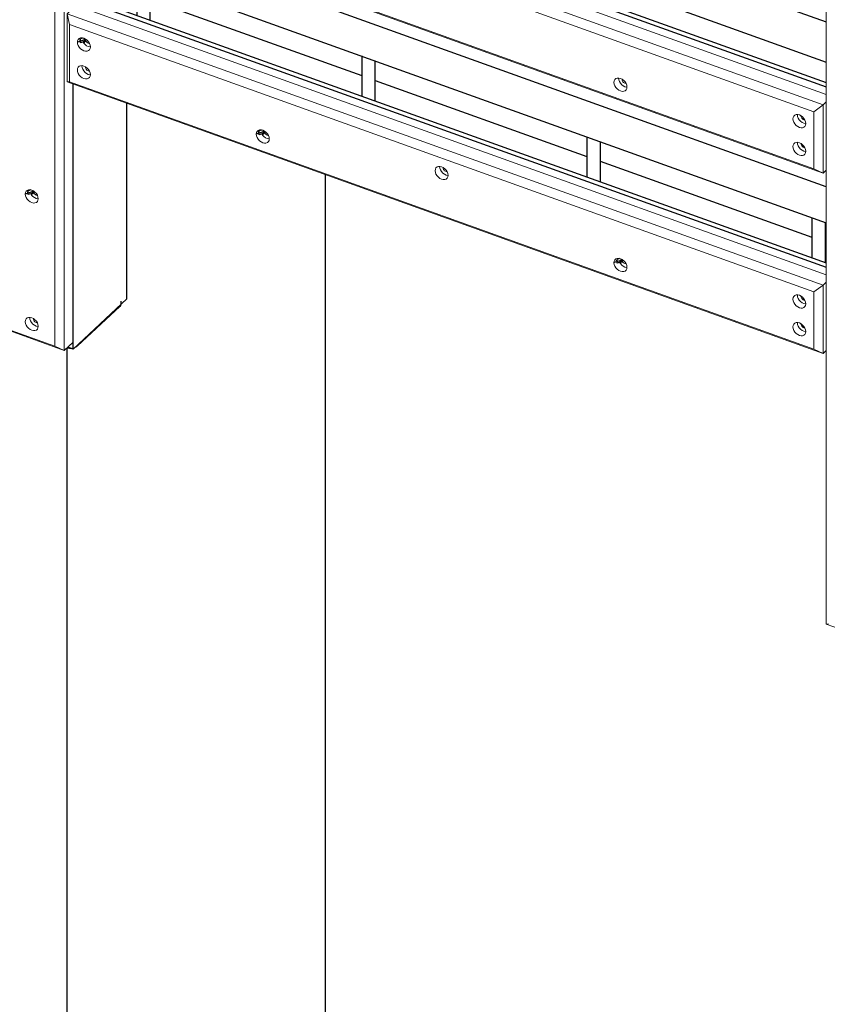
# Model space of a CAD drawing. Header units: millimetres. Extents: x 1069 to 250059, y -65909 to 70891.
# Tile 73 of 109: x 220712 to 223090, y -8656 to -5759. Entities that reach past the tile are written whole.
import ezdxf

# ---------------------------------------------------------------- set-up
doc = ezdxf.new("R2010")
doc.units = ezdxf.units.MM
for name, color, linetype, lineweight in [('N-CO-BC-BETONVORM-G', 50, 'Continuous', 25), ('N-CO-KC-KUNSTSTOFVORM-G', 7, 'Continuous', 13), ('N-CO-SC-STAALVORM-G', 10, 'Continuous', 25)]:
    doc.layers.add(name, color=color, linetype=linetype, lineweight=lineweight)

# ---------------------------------------------------------------- blocks, each defined once
blk = doc.blocks.new('GM_afdekklepje - GM_afdekklepje-V149-3D impressie')
at = {"layer": 'N-CO-SC-STAALVORM-G'}
for p, q in [((8065.9, -6603.1), (7941.4, -6718.9)), ((8068.8, -6599.4), (8065.9, -6603.1)), ((8069.9, -6594.8), (8069.9, -6586.7))]:
    blk.add_line(p, q, dxfattribs=at)
for points in [[(7941.4, -6718.9, 0), (7936.9, -6722.1, 0), (7933.8, -6723.5, 0)], [(7923.1, -6726.1, 0), (7917.6, -6726.3, 0), (7910.6, -6725.6, 0)]]:
    blk.add_polyline3d(points, dxfattribs=at)
blk = doc.blocks.new('GM_Hakorit_3820 - GM_Hakorit_3820-V160-3D impressie')
at = {"layer": 'N-CO-KC-KUNSTSTOFVORM-G'}
for p, q in [((10146.2, -4419.7), (10146.2, -7035.5)), ((10146.2, -7035.5), (10146.2, -7537.4)), ((10146.2, -7537.4), (10152.7, -7537)), ((10486, -7659.3), (10146.2, -7537.4))]:
    blk.add_line(p, q, dxfattribs=at)
blk = doc.blocks.new('GM_Hakorit_3820 - GM_Hakorit_3820-V161-3D impressie')
at = {"layer": 'N-CO-KC-KUNSTSTOFVORM-G'}
for p, q in [((7902.4, -3614.5), (7902.4, -6230.2)), ((7874.8, -3634.5), (7874.8, -6233.9)), ((7928.7, -5948.3), (7928.7, -6205.7)), ((7928.7, -6205.7), (7928.7, -6707.6)), ((7874.8, -6233.9), (7874.8, -6719.5)), ((7902.4, -6230.2), (7902.4, -6732.1)), ((7822.2, -6275.3), (7820, -6274.8)), ((7820, -6285), (7825, -6286.1)), ((7902.4, -6732.1), (7562.6, -6610.2)), ((7569, -6609.8), (7874.8, -6719.5)), ((7822.2, -6650.7), (7820, -6650.2)), ((7820, -6660.4), (7825, -6661.6)), ((7874.8, -6719.5), (7902.4, -6732.1)), ((7928.7, -6707.6), (7902.4, -6732.1))]:
    blk.add_line(p, q, dxfattribs=at)
for points in [[(7806.9, -6297.3, 0), (7801.9, -6294.9, 0), (7797.3, -6291.4, 0), (7793.3, -6287, 0), (7790.3, -6282.1, 0), (7788.4, -6277, 0), (7787.7, -6272, 0), (7788.4, -6267.5, 0), (7790.3, -6263.8, 0), (7793.3, -6261.1, 0), (7797.3, -6259.6, 0), (7801.9, -6259.4, 0), (7806.9, -6260.5, 0)], [(7804.2, -6271.2, 0), (7806.5, -6274.8, 0), (7810.5, -6279.1, 0), (7815.1, -6282.6, 0), (7820, -6285, 0)], [(7806.9, -6260.5, 0), (7811.8, -6262.9, 0), (7816.4, -6266.4, 0), (7820.4, -6270.8, 0), (7823.4, -6275.7, 0), (7825.3, -6280.8, 0), (7826, -6285.8, 0), (7825.3, -6290.3, 0), (7823.4, -6294, 0), (7820.4, -6296.7, 0), (7816.4, -6298.2, 0), (7811.8, -6298.4, 0), (7806.9, -6297.3, 0)], [(7820, -6274.8, 0), (7817.8, -6273.7, 0), (7815.8, -6272.2, 0), (7814, -6270.2, 0), (7812.7, -6268.1, 0), (7811.8, -6265.8, 0), (7811.6, -6263.6, 0)], [(7806.9, -6672.7, 0), (7801.9, -6670.3, 0), (7797.3, -6666.8, 0), (7793.3, -6662.5, 0), (7790.3, -6657.6, 0), (7788.4, -6652.5, 0), (7787.7, -6647.5, 0), (7788.4, -6643, 0), (7790.3, -6639.2, 0), (7793.3, -6636.5, 0), (7797.3, -6635, 0), (7801.9, -6634.8, 0), (7806.9, -6636, 0)], [(7800.9, -6635.2, 0), (7801.6, -6640.2, 0), (7803.5, -6645.3, 0), (7806.5, -6650.2, 0), (7810.5, -6654.5, 0), (7815.1, -6658, 0), (7820, -6660.4, 0)], [(7806.9, -6636, 0), (7811.8, -6638.4, 0), (7816.4, -6641.9, 0), (7820.4, -6646.2, 0), (7823.4, -6651.1, 0), (7825.3, -6656.2, 0), (7826, -6661.2, 0), (7825.3, -6665.7, 0), (7823.4, -6669.5, 0), (7820.4, -6672.2, 0), (7816.4, -6673.7, 0), (7811.8, -6673.8, 0), (7806.9, -6672.7, 0)], [(7820, -6650.2, 0), (7817.8, -6649.2, 0), (7815.8, -6647.6, 0), (7814, -6645.7, 0), (7812.7, -6643.5, 0), (7811.8, -6641.2, 0), (7811.6, -6639, 0)]]:
    blk.add_polyline3d(points, dxfattribs=at)
blk = doc.blocks.new('GM_Hakorit_2620 - GM_Hakorit_2620-V176-3D impressie')
at = {"layer": 'N-CO-KC-KUNSTSTOFVORM-G'}
for p, q in [((7911.4, -5210.8), (7937.8, -5186.3)), ((7911.4, -5411.6), (7911.4, -5210.8)), ((10137.1, -6009.6), (7911.4, -5210.8)), ((7911.4, -5210.8), (7917.9, -5243.1)), ((7937.8, -5186.3), (10146.2, -5978.8)), ((10109.6, -6029.6), (7917.9, -5243.1)), ((7917.9, -5243.1), (7917.9, -5411.2)), ((7917.9, -5411.2), (7911.4, -5411.6)), ((10137.1, -6210.4), (7911.4, -5411.6)), ((10109.6, -6197.8), (7917.9, -5411.2)), ((10109.6, -6029.6), (10137.1, -6009.6)), ((10146.2, -6001.1), (10137.1, -6009.6)), ((10137.1, -6009.6), (10137.1, -6210.4)), ((10061.2, -6038.5), (10061.8, -6043.5)), ((10109.6, -6197.8), (10109.6, -6029.6)), ((10137.1, -6210.4), (10109.6, -6197.8)), ((10137.1, -6210.4), (10146.2, -6201.9))]:
    blk.add_line(p, q, dxfattribs=at)
for points in [[(7941.2, -5294.7, 0), (7941.9, -5290.2, 0), (7943.8, -5286.5, 0), (7946.8, -5283.7, 0), (7950.8, -5282.2, 0), (7955.4, -5282.1, 0), (7960.4, -5283.2, 0), (7965.3, -5285.6, 0), (7969.9, -5289.1, 0), (7973.9, -5293.4, 0), (7976.9, -5298.3, 0), (7978.8, -5303.4, 0), (7979.5, -5308.4, 0)], [(7979.5, -5308.4, 0), (7978.8, -5313, 0), (7976.9, -5316.7, 0), (7973.9, -5319.4, 0), (7969.9, -5320.9, 0), (7965.3, -5321.1, 0), (7960.4, -5319.9, 0), (7955.4, -5317.5, 0), (7950.8, -5314, 0), (7946.8, -5309.7, 0), (7943.8, -5304.8, 0), (7941.9, -5299.7, 0), (7941.2, -5294.7, 0)], [(7954.4, -5282.4, 0), (7955.1, -5287.4, 0), (7957, -5292.5, 0), (7960, -5297.4, 0), (7964, -5301.8, 0), (7968.6, -5305.3, 0), (7973.5, -5307.7, 0), (7978.5, -5308.8, 0)], [(7975.7, -5298, 0), (7973.5, -5297.5, 0), (7971.3, -5296.4, 0), (7969.3, -5294.8, 0), (7967.5, -5292.9, 0), (7966.2, -5290.7, 0), (7965.3, -5288.5, 0), (7965, -5286.3, 0)], [(7941.2, -5376.3, 0), (7941.9, -5371.8, 0), (7943.8, -5368.1, 0), (7946.8, -5365.4, 0), (7950.8, -5363.9, 0), (7955.4, -5363.7, 0), (7960.4, -5364.8, 0), (7965.3, -5367.2, 0), (7969.9, -5370.7, 0), (7973.9, -5375.1, 0), (7976.9, -5379.9, 0), (7978.8, -5385.1, 0), (7979.5, -5390, 0)], [(7979.5, -5390, 0), (7978.8, -5394.6, 0), (7976.9, -5398.3, 0), (7973.9, -5401, 0), (7969.9, -5402.5, 0), (7965.3, -5402.7, 0), (7960.4, -5401.6, 0), (7955.4, -5399.2, 0), (7950.8, -5395.7, 0), (7946.8, -5391.3, 0), (7943.8, -5386.4, 0), (7941.9, -5381.3, 0), (7941.2, -5376.3, 0)], [(7957.7, -5375.5, 0), (7960, -5379.1, 0), (7964, -5383.4, 0), (7968.6, -5386.9, 0), (7973.5, -5389.3, 0), (7978.5, -5390.4, 0)], [(7975.7, -5379.6, 0), (7973.5, -5379.1, 0), (7971.3, -5378, 0), (7969.3, -5376.5, 0), (7967.5, -5374.5, 0), (7966.2, -5372.4, 0), (7965.3, -5370.1, 0), (7965, -5367.9, 0)], [(8467.9, -5565.3, 0), (8468.6, -5560.8, 0), (8470.5, -5557.1, 0), (8473.5, -5554.4, 0), (8477.5, -5552.9, 0), (8482.1, -5552.7, 0), (8487, -5553.8, 0), (8492, -5556.2, 0), (8496.6, -5559.7, 0), (8500.6, -5564.1, 0), (8503.6, -5569, 0), (8505.5, -5574.1, 0), (8506.2, -5579.1, 0)], [(8502.4, -5568.6, 0), (8500.2, -5568.1, 0), (8498, -5567, 0), (8496, -5565.5, 0), (8494.2, -5563.6, 0), (8492.9, -5561.4, 0), (8492, -5559.1, 0), (8491.7, -5556.9, 0)], [(8506.2, -5579.1, 0), (8505.5, -5583.6, 0), (8503.6, -5587.3, 0), (8500.6, -5590, 0), (8496.6, -5591.5, 0), (8492, -5591.7, 0), (8487, -5590.6, 0), (8482.1, -5588.2, 0), (8477.5, -5584.7, 0), (8473.5, -5580.3, 0), (8470.5, -5575.4, 0), (8468.6, -5570.3, 0), (8467.9, -5565.3, 0)], [(8484.4, -5564.5, 0), (8486.7, -5568.1, 0), (8490.7, -5572.4, 0), (8495.3, -5575.9, 0), (8500.2, -5578.3, 0), (8505.2, -5579.4, 0)], [(8994.6, -5672.8, 0), (8995.3, -5668.2, 0), (8997.2, -5664.5, 0), (9000.2, -5661.8, 0), (9004.2, -5660.3, 0), (9008.8, -5660.1, 0), (9013.7, -5661.2, 0), (9018.7, -5663.6, 0), (9023.3, -5667.1, 0), (9027.3, -5671.5, 0), (9030.3, -5676.4, 0), (9032.2, -5681.5, 0), (9032.8, -5686.5, 0)], [(9032.8, -5686.5, 0), (9032.2, -5691, 0), (9030.3, -5694.7, 0), (9027.3, -5697.4, 0), (9023.3, -5698.9, 0), (9018.7, -5699.1, 0), (9013.7, -5698, 0), (9008.8, -5695.6, 0), (9004.2, -5692.1, 0), (9000.2, -5687.7, 0), (8997.2, -5682.9, 0), (8995.3, -5677.7, 0), (8994.6, -5672.8, 0)], [(9007.8, -5660.5, 0), (9008.5, -5665.5, 0), (9010.4, -5670.6, 0), (9013.4, -5675.5, 0), (9017.4, -5679.8, 0), (9022, -5683.3, 0), (9026.9, -5685.7, 0), (9031.9, -5686.9, 0)], [(9029.1, -5676, 0), (9026.9, -5675.5, 0), (9024.7, -5674.4, 0), (9022.7, -5672.9, 0), (9020.9, -5671, 0), (9019.6, -5668.8, 0), (9018.7, -5666.5, 0), (9018.4, -5664.3, 0)], [(9521.3, -5943.4, 0), (9522, -5938.9, 0), (9523.9, -5935.1, 0), (9526.9, -5932.4, 0), (9530.9, -5930.9, 0), (9535.5, -5930.7, 0), (9540.4, -5931.9, 0), (9545.4, -5934.3, 0), (9550, -5937.8, 0), (9553.9, -5942.1, 0), (9557, -5947, 0), (9558.9, -5952.1, 0), (9559.5, -5957.1, 0)], [(9534.5, -5931.1, 0), (9535.2, -5936.1, 0), (9537.1, -5941.2, 0), (9540.1, -5946.1, 0), (9544.1, -5950.4, 0), (9548.7, -5953.9, 0), (9553.6, -5956.3, 0), (9558.6, -5957.5, 0)], [(9555.8, -5946.6, 0), (9553.6, -5946.1, 0), (9551.4, -5945.1, 0), (9549.4, -5943.5, 0), (9547.6, -5941.6, 0), (9546.3, -5939.4, 0), (9545.4, -5937.1, 0), (9545.1, -5934.9, 0)], [(9559.5, -5957.1, 0), (9558.9, -5961.6, 0), (9557, -5965.4, 0), (9553.9, -5968.1, 0), (9550, -5969.6, 0), (9545.4, -5969.8, 0), (9540.4, -5968.6, 0), (9535.5, -5966.2, 0), (9530.9, -5962.7, 0), (9526.9, -5958.4, 0), (9523.9, -5953.5, 0), (9522, -5948.4, 0), (9521.3, -5943.4, 0)], [(10048, -6050.8, 0), (10048.7, -6046.3, 0), (10050.6, -6042.5, 0), (10053.6, -6039.8, 0), (10057.6, -6038.3, 0), (10062.2, -6038.1, 0), (10067.1, -6039.3, 0), (10072.1, -6041.7, 0), (10076.7, -6045.2, 0), (10080.6, -6049.5, 0), (10083.7, -6054.4, 0), (10085.6, -6059.5, 0), (10086.2, -6064.5, 0)], [(10086.2, -6064.5, 0), (10085.6, -6069, 0), (10083.7, -6072.8, 0), (10080.6, -6075.5, 0), (10076.7, -6077, 0), (10072.1, -6077.2, 0), (10067.1, -6076, 0), (10062.2, -6073.6, 0), (10057.6, -6070.1, 0), (10053.6, -6065.8, 0), (10050.6, -6060.9, 0), (10048.7, -6055.8, 0), (10048, -6050.8, 0)], [(10062, -6044.2, 0), (10063.8, -6048.6, 0), (10066.8, -6053.5, 0), (10070.8, -6057.8, 0), (10075.4, -6061.3, 0), (10080.3, -6063.7, 0), (10085.3, -6064.9, 0)], [(10082.5, -6054, 0), (10080.3, -6053.5, 0), (10078.1, -6052.5, 0), (10076.1, -6050.9, 0), (10074.3, -6049, 0), (10073, -6046.8, 0), (10072.1, -6044.5, 0), (10071.8, -6042.3, 0)], [(10048, -6132.4, 0), (10048.7, -6127.9, 0), (10050.6, -6124.1, 0), (10053.6, -6121.4, 0), (10057.6, -6119.9, 0), (10062.2, -6119.7, 0), (10067.1, -6120.9, 0), (10072.1, -6123.3, 0), (10076.7, -6126.8, 0), (10080.6, -6131.1, 0), (10083.7, -6136, 0), (10085.6, -6141.1, 0), (10086.2, -6146.1, 0)], [(10086.2, -6146.1, 0), (10085.6, -6150.6, 0), (10083.7, -6154.4, 0), (10080.6, -6157.1, 0), (10076.7, -6158.6, 0), (10072.1, -6158.8, 0), (10067.1, -6157.6, 0), (10062.2, -6155.2, 0), (10057.6, -6151.7, 0), (10053.6, -6147.4, 0), (10050.6, -6142.5, 0), (10048.7, -6137.4, 0), (10048, -6132.4, 0)], [(10061.2, -6120.1, 0), (10061.8, -6125.1, 0), (10063.8, -6130.2, 0), (10066.8, -6135.1, 0), (10070.8, -6139.5, 0), (10075.4, -6143, 0), (10080.3, -6145.4, 0), (10085.3, -6146.5, 0)], [(10082.5, -6135.7, 0), (10080.3, -6135.2, 0), (10078.1, -6134.1, 0), (10076.1, -6132.5, 0), (10074.3, -6130.6, 0), (10073, -6128.4, 0), (10072.1, -6126.2, 0), (10071.8, -6123.9, 0)]]:
    blk.add_polyline3d(points, dxfattribs=at)
blk = doc.blocks.new('GM_Hakorit_2620 - GM_Hakorit_2620-V175-3D impressie')
at = {"layer": 'N-CO-KC-KUNSTSTOFVORM-G'}
for p, q in [((7911.4, -4680.3), (7937.8, -4655.8)), ((7937.8, -4655.8), (10146.2, -5448.3)), ((7911.4, -4881.1), (7911.4, -4680.3)), ((10137.1, -5479.1), (7911.4, -4680.3)), ((7911.4, -4680.3), (7917.9, -4712.6)), ((10109.6, -5499.1), (7917.9, -4712.6)), ((7917.9, -4712.6), (7917.9, -4880.7)), ((7917.9, -4880.7), (7911.4, -4881.1)), ((10137.1, -5679.9), (7911.4, -4881.1)), ((10109.6, -5667.3), (7917.9, -4880.7)), ((10146.2, -5470.7), (10137.1, -5479.1)), ((10109.6, -5499.1), (10137.1, -5479.1)), ((10109.6, -5667.3), (10109.6, -5499.1)), ((10137.1, -5479.1), (10137.1, -5679.9)), ((10137.1, -5679.9), (10109.6, -5667.3)), ((10137.1, -5679.9), (10146.2, -5671.4))]:
    blk.add_line(p, q, dxfattribs=at)
for points in [[(7941.2, -4764.2, 0), (7941.9, -4759.7, 0), (7943.8, -4756, 0), (7946.8, -4753.2, 0), (7950.8, -4751.8, 0), (7955.4, -4751.6, 0), (7960.4, -4752.7, 0), (7965.3, -4755.1, 0), (7969.9, -4758.6, 0), (7973.9, -4762.9, 0), (7976.9, -4767.8, 0), (7978.8, -4773, 0), (7979.5, -4777.9, 0)], [(7979.5, -4777.9, 0), (7978.8, -4782.5, 0), (7976.9, -4786.2, 0), (7973.9, -4788.9, 0), (7969.9, -4790.4, 0), (7965.3, -4790.6, 0), (7960.4, -4789.4, 0), (7955.4, -4787, 0), (7950.8, -4783.6, 0), (7946.8, -4779.2, 0), (7943.8, -4774.3, 0), (7941.9, -4769.2, 0), (7941.2, -4764.2, 0)], [(7957.7, -4763.4, 0), (7960, -4766.9, 0), (7964, -4771.3, 0), (7968.6, -4774.8, 0), (7973.5, -4777.2, 0), (7978.5, -4778.3, 0)], [(7975.7, -4767.5, 0), (7973.5, -4767, 0), (7971.3, -4765.9, 0), (7969.3, -4764.4, 0), (7967.5, -4762.4, 0), (7966.2, -4760.3, 0), (7965.3, -4758, 0), (7965, -4755.8, 0)], [(7941.2, -4845.8, 0), (7941.9, -4841.3, 0), (7943.8, -4837.6, 0), (7946.8, -4834.9, 0), (7950.8, -4833.4, 0), (7955.4, -4833.2, 0), (7960.4, -4834.3, 0), (7965.3, -4836.7, 0), (7969.9, -4840.2, 0), (7973.9, -4844.6, 0), (7976.9, -4849.5, 0), (7978.8, -4854.6, 0), (7979.5, -4859.6, 0)], [(7954.4, -4833.6, 0), (7955.1, -4838.6, 0), (7957, -4843.7, 0), (7960, -4848.6, 0), (7964, -4852.9, 0), (7968.6, -4856.4, 0), (7973.5, -4858.8, 0), (7978.5, -4859.9, 0)], [(7975.7, -4849.1, 0), (7973.5, -4848.6, 0), (7971.3, -4847.5, 0), (7969.3, -4846, 0), (7967.5, -4844, 0), (7966.2, -4841.9, 0), (7965.3, -4839.6, 0), (7965, -4837.4, 0)], [(7979.5, -4859.6, 0), (7978.8, -4864.1, 0), (7976.9, -4867.8, 0), (7973.9, -4870.5, 0), (7969.9, -4872, 0), (7965.3, -4872.2, 0), (7960.4, -4871.1, 0), (7955.4, -4868.7, 0), (7950.8, -4865.2, 0), (7946.8, -4860.8, 0), (7943.8, -4855.9, 0), (7941.9, -4850.8, 0), (7941.2, -4845.8, 0)], [(8467.9, -5034.9, 0), (8468.6, -5030.3, 0), (8470.5, -5026.6, 0), (8473.5, -5023.9, 0), (8477.5, -5022.4, 0), (8482.1, -5022.2, 0), (8487, -5023.4, 0), (8492, -5025.8, 0), (8496.6, -5029.2, 0), (8500.6, -5033.6, 0), (8503.6, -5038.5, 0), (8505.5, -5043.6, 0), (8506.2, -5048.6, 0)], [(8506.2, -5048.6, 0), (8505.5, -5053.1, 0), (8503.6, -5056.8, 0), (8500.6, -5059.6, 0), (8496.6, -5061, 0), (8492, -5061.2, 0), (8487, -5060.1, 0), (8482.1, -5057.7, 0), (8477.5, -5054.2, 0), (8473.5, -5049.8, 0), (8470.5, -5045, 0), (8468.6, -5039.8, 0), (8467.9, -5034.9, 0)], [(8484.4, -5034, 0), (8486.7, -5037.6, 0), (8490.7, -5041.9, 0), (8495.3, -5045.4, 0), (8500.2, -5047.8, 0), (8505.2, -5049, 0)], [(8502.4, -5038.1, 0), (8500.2, -5037.6, 0), (8498, -5036.5, 0), (8496, -5035, 0), (8494.2, -5033.1, 0), (8492.9, -5030.9, 0), (8492, -5028.6, 0), (8491.7, -5026.4, 0)], [(8994.6, -5142.3, 0), (8995.3, -5137.7, 0), (8997.2, -5134, 0), (9000.2, -5131.3, 0), (9004.2, -5129.8, 0), (9008.8, -5129.6, 0), (9013.7, -5130.8, 0), (9018.7, -5133.2, 0), (9023.3, -5136.6, 0), (9027.3, -5141, 0), (9030.3, -5145.9, 0), (9032.2, -5151, 0), (9032.8, -5156, 0)], [(9032.8, -5156, 0), (9032.2, -5160.5, 0), (9030.3, -5164.2, 0), (9027.3, -5167, 0), (9023.3, -5168.5, 0), (9018.7, -5168.6, 0), (9013.7, -5167.5, 0), (9008.8, -5165.1, 0), (9004.2, -5161.6, 0), (9000.2, -5157.3, 0), (8997.2, -5152.4, 0), (8995.3, -5147.2, 0), (8994.6, -5142.3, 0)], [(9007.8, -5130, 0), (9008.5, -5135, 0), (9010.4, -5140.1, 0), (9013.4, -5145, 0), (9017.4, -5149.3, 0), (9022, -5152.8, 0), (9026.9, -5155.2, 0), (9031.9, -5156.4, 0)], [(9029.1, -5145.5, 0), (9026.9, -5145, 0), (9024.7, -5143.9, 0), (9022.7, -5142.4, 0), (9020.9, -5140.5, 0), (9019.6, -5138.3, 0), (9018.7, -5136, 0), (9018.4, -5133.8, 0)], [(9521.3, -5412.9, 0), (9522, -5408.4, 0), (9523.9, -5404.6, 0), (9526.9, -5401.9, 0), (9530.9, -5400.4, 0), (9535.5, -5400.2, 0), (9540.4, -5401.4, 0), (9545.4, -5403.8, 0), (9550, -5407.3, 0), (9553.9, -5411.6, 0), (9557, -5416.5, 0), (9558.9, -5421.6, 0), (9559.5, -5426.6, 0)], [(9559.5, -5426.6, 0), (9558.9, -5431.1, 0), (9557, -5434.9, 0), (9553.9, -5437.6, 0), (9550, -5439.1, 0), (9545.4, -5439.3, 0), (9540.4, -5438.1, 0), (9535.5, -5435.7, 0), (9530.9, -5432.2, 0), (9526.9, -5427.9, 0), (9523.9, -5423, 0), (9522, -5417.9, 0), (9521.3, -5412.9, 0)], [(9537.8, -5412, 0), (9540.1, -5415.6, 0), (9544.1, -5420, 0), (9548.7, -5423.4, 0), (9553.6, -5425.8, 0), (9558.6, -5427, 0)], [(9555.8, -5416.2, 0), (9553.6, -5415.6, 0), (9551.4, -5414.6, 0), (9549.4, -5413, 0), (9547.6, -5411.1, 0), (9546.3, -5408.9, 0), (9545.4, -5406.6, 0), (9545.1, -5404.4, 0)], [(10048, -5520.3, 0), (10048.7, -5515.8, 0), (10050.6, -5512, 0), (10053.6, -5509.3, 0), (10057.6, -5507.8, 0), (10062.2, -5507.6, 0), (10067.1, -5508.8, 0), (10072.1, -5511.2, 0), (10076.7, -5514.7, 0), (10080.6, -5519, 0), (10083.7, -5523.9, 0), (10085.6, -5529, 0), (10086.2, -5534, 0)], [(10086.2, -5534, 0), (10085.6, -5538.5, 0), (10083.7, -5542.3, 0), (10080.6, -5545, 0), (10076.7, -5546.5, 0), (10072.1, -5546.7, 0), (10067.1, -5545.5, 0), (10062.2, -5543.1, 0), (10057.6, -5539.6, 0), (10053.6, -5535.3, 0), (10050.6, -5530.4, 0), (10048.7, -5525.3, 0), (10048, -5520.3, 0)], [(10061.2, -5508, 0), (10061.8, -5513, 0), (10063.8, -5518.1, 0), (10066.8, -5523, 0), (10070.8, -5527.4, 0), (10075.4, -5530.8, 0), (10080.3, -5533.2, 0), (10085.3, -5534.4, 0)], [(10082.5, -5523.6, 0), (10080.3, -5523, 0), (10078.1, -5522, 0), (10076.1, -5520.4, 0), (10074.3, -5518.5, 0), (10073, -5516.3, 0), (10072.1, -5514.1, 0), (10071.8, -5511.8, 0)], [(10048, -5601.9, 0), (10048.7, -5597.4, 0), (10050.6, -5593.6, 0), (10053.6, -5590.9, 0), (10057.6, -5589.4, 0), (10062.2, -5589.3, 0), (10067.1, -5590.4, 0), (10072.1, -5592.8, 0), (10076.7, -5596.3, 0), (10080.6, -5600.6, 0), (10083.7, -5605.5, 0), (10085.6, -5610.6, 0), (10086.2, -5615.6, 0)], [(10061.2, -5589.6, 0), (10061.8, -5594.6, 0), (10063.8, -5599.7, 0), (10066.8, -5604.6, 0), (10070.8, -5609, 0), (10075.4, -5612.5, 0), (10080.3, -5614.9, 0), (10085.3, -5616, 0)], [(10086.2, -5615.6, 0), (10085.6, -5620.1, 0), (10083.7, -5623.9, 0), (10080.6, -5626.6, 0), (10076.7, -5628.1, 0), (10072.1, -5628.3, 0), (10067.1, -5627.1, 0), (10062.2, -5624.7, 0), (10057.6, -5621.2, 0), (10053.6, -5616.9, 0), (10050.6, -5612, 0), (10048.7, -5606.9, 0), (10048, -5601.9, 0)], [(10082.5, -5605.2, 0), (10080.3, -5604.7, 0), (10078.1, -5603.6, 0), (10076.1, -5602, 0), (10074.3, -5600.1, 0), (10073, -5597.9, 0), (10072.1, -5595.7, 0), (10071.8, -5593.4, 0)]]:
    blk.add_polyline3d(points, dxfattribs=at)
blk = doc.blocks.new('GM_Bouten_Moeren_Zeskant - M16-V202-3D impressie')
at = {"layer": 'N-CO-SC-STAALVORM-G'}
for p, q in [((7788.9, -6271), (7812.3, -6263.3)), ((7794.6, -6264.2), (7794.7, -6266)), ((7794.7, -6266), (7794.6, -6267.6)), ((7804.2, -6259.9), (7796.7, -6262.4)), ((7796.7, -6273.7), (7796.7, -6262.4)), ((7808, -6270), (7796.7, -6273.7)), ((7806.8, -6272.5), (7809.4, -6271.7)), ((7808, -6261.1), (7808, -6270)), ((7809.5, -6265.8), (7809.2, -6262.4))]:
    blk.add_line(p, q, dxfattribs=at)
for points in [[(7805.8, -6272.6, 0), (7807.3, -6272.3, 0), (7808.5, -6270.9, 0), (7809.2, -6268.7, 0), (7809.5, -6265.8, 0)], [(7812.1, -6264.9, 0), (7811.9, -6267.9, 0), (7811.1, -6270.1, 0), (7809.9, -6271.4, 0)]]:
    blk.add_polyline3d(points, dxfattribs=at)
blk = doc.blocks.new('GM_Bouten_Moeren_Zeskant - M16-V201-3D impressie')
at = {"layer": 'N-CO-SC-STAALVORM-G'}
for p, q in [((10525.8, -6751.3), (10549.6, -6743.5)), ((10531.5, -6744.5), (10531.6, -6746.3)), ((10531.6, -6746.3), (10531.5, -6747.8)), ((10541, -6740.2), (10533.6, -6742.6)), ((10533.6, -6753.9), (10533.6, -6742.6)), ((10544.9, -6741.4), (10544.9, -6750.2)), ((10546.4, -6746.1), (10546.1, -6742.7)), ((10544.9, -6750.2), (10533.6, -6753.9)), ((10543.6, -6752.8), (10546.2, -6751.9))]:
    blk.add_line(p, q, dxfattribs=at)
for points in [[(10542.7, -6752.9, 0), (10544.2, -6752.5, 0), (10545.4, -6751.2, 0), (10546.1, -6749, 0), (10546.4, -6746.1, 0)], [(10549, -6745.2, 0), (10548.7, -6748.1, 0), (10548, -6750.3, 0), (10546.8, -6751.7, 0)]]:
    blk.add_polyline3d(points, dxfattribs=at)
blk = doc.blocks.new('GM_Bouten_Moeren_Zeskant - M16-V209-3D impressie')
at = {"layer": 'N-CO-SC-STAALVORM-G'}
for p, q in [((8469.1, -5564.3), (8492.5, -5556.6)), ((8474.8, -5557.5), (8474.9, -5559.3)), ((8474.9, -5559.3), (8474.8, -5560.9)), ((8484.3, -5553.2), (8476.9, -5555.7)), ((8476.9, -5567), (8476.9, -5555.7)), ((8488.2, -5554.1), (8488.2, -5563.3)), ((8489.7, -5559.1), (8489.4, -5555.7)), ((8488.2, -5563.3), (8476.9, -5567)), ((8487, -5565.8), (8489.6, -5565))]:
    blk.add_line(p, q, dxfattribs=at)
for points in [[(8486, -5565.9, 0), (8487.5, -5565.6, 0), (8488.7, -5564.2, 0), (8489.4, -5562, 0), (8489.7, -5559.1, 0)], [(8492.3, -5558.2, 0), (8492, -5561.2, 0), (8491.3, -5563.4, 0), (8490.1, -5564.7, 0)]]:
    blk.add_polyline3d(points, dxfattribs=at)
blk = doc.blocks.new('GM_Bouten_Moeren_Zeskant - M16-V207-3D impressie')
at = {"layer": 'N-CO-SC-STAALVORM-G'}
for p, q in [((9522.5, -5411.9), (9545.9, -5404.2)), ((9528.2, -5405), (9528.3, -5406.9)), ((9528.3, -5406.9), (9528.2, -5408.4)), ((9537.7, -5400.8), (9530.3, -5403.2)), ((9530.3, -5414.5), (9530.3, -5403.2)), ((9541.6, -5410.8), (9530.3, -5414.5)), ((9540.3, -5413.4), (9542.9, -5412.5)), ((9541.6, -5401.6), (9541.6, -5410.8)), ((9543.1, -5406.6), (9542.8, -5403.2))]:
    blk.add_line(p, q, dxfattribs=at)
for points in [[(9539.4, -5413.5, 0), (9540.9, -5413.1, 0), (9542.1, -5411.8, 0), (9542.8, -5409.6, 0), (9543.1, -5406.6, 0)], [(9545.7, -5405.8, 0), (9545.4, -5408.7, 0), (9544.7, -5410.9, 0), (9543.5, -5412.2, 0)]]:
    blk.add_polyline3d(points, dxfattribs=at)
blk = doc.blocks.new('GM_Haalbuis_2500 - GM_Haalbuis_2500-3744235-3D impressie')
at = {"layer": 'N-CO-SC-STAALVORM-G'}
for p, q in [((8084.8, -5510.7), (8080.6, -5509.2)), ((8084.8, -5510.7), (8084.4, -5510.6)), ((10146.2, -6250.5), (8084.8, -5510.7)), ((8046.8, -5603.3), (8051, -5604.9)), ((8051, -5604.9), (10146.2, -6356.8)), ((8051.1, -5604.9), (8051.5, -5605)), ((8115.9, -5627.8), (8115.9, -5745.7)), ((8155.9, -5760.1), (8155.9, -5642.1)), ((8778.5, -5865.7), (8778.5, -5983.5)), ((8818.5, -5997.9), (8818.5, -5880.1)), ((9441.1, -6103.5), (9441.1, -6221.3)), ((9481.1, -6235.7), (9481.1, -6117.9)), ((10103.7, -6341.3), (10103.7, -6458)), ((10143.7, -6473.5), (10143.7, -6355.7))]:
    blk.add_line(p, q, dxfattribs=at)
for points in [[(8080.6, -5509.2, 0), (8080.1, -5509.1, 0), (8069.6, -5511, 0), (8057.8, -5521.9, 0), (8047.2, -5539.7, 0), (8039.9, -5560.7, 0), (8037.3, -5580.8, 0)], [(8041.5, -5582.3, 0), (8042.4, -5570.9, 0), (8045.1, -5558.6, 0), (8049.3, -5546.3, 0), (8054.7, -5534.7, 0), (8061.1, -5524.7, 0)], [(8061.7, -5523.9, 0), (8067.9, -5517, 0), (8074.8, -5512, 0), (8081.1, -5510.2, 0), (8086.6, -5511.6, 0)], [(8037.3, -5580.8, 0), (8039.9, -5596.1, 0), (8047.2, -5603.5, 0)], [(8051, -5604.8, 0), (8049.3, -5604, 0), (8045.1, -5599.5, 0), (8042.4, -5592.1, 0), (8041.5, -5582.3, 0)]]:
    blk.add_polyline3d(points, dxfattribs=at)

msp = doc.modelspace()

# ---------------------------------------------------------------- linework, layer by layer
at = {"layer": 'N-CO-SC-STAALVORM-G'}
for p, q in [((221017.9, -5023.1), (223087.1, -5765.7)), ((220879.7, -5151.7), (223087.1, -5943.9)), ((221017.9, -5141), (223087.1, -5883.6)), ((220869.7, -5161), (223087.1, -5956.8)), ((220869.7, -5691.5), (223087.1, -6487.3)), ((220879.7, -5682.2), (223087.1, -6474.4)), ((221096.2, -5699.6), (221719.8, -5923.4)), ((221758.8, -5937.4), (222382.4, -6161.2)), ((220869.7, -6205.7), (220869.7, -5948.3)), ((221027.9, -6058.4), (221027.9, -6005.1)), ((221027.9, -6580.7), (221027.9, -6058.4)), ((222421.4, -6175.2), (223045, -6399)), ((220869.7, -6728), (220869.7, -6205.7)), ((221612.8, -16068.2), (221612.8, -6215)), ((223084, -6413), (223087.1, -6414.1)), ((221027.9, -6580.7), (220869.7, -6728)), ((220850.8, -6725.4), (220850.8, -16569.3)), ((220869.7, -6728), (220853.8, -6722.3))]:
    msp.add_line(p, q, dxfattribs=at)

# ---------------------------------------------------------------- block references
at = {"layer": 'N-CO-BC-BETONVORM-G'}
for name, p in [('GM_Hakorit_3820 - GM_Hakorit_3820-V161-3D impressie', (212940.9, 0)), ('GM_Hakorit_3820 - GM_Hakorit_3820-V160-3D impressie', (212940.9, 0)), ('GM_Hakorit_2620 - GM_Hakorit_2620-V176-3D impressie', (212940.9, 0)), ('GM_Haalbuis_2500 - GM_Haalbuis_2500-3744235-3D impressie', (212940.9, 0)), ('GM_Hakorit_2620 - GM_Hakorit_2620-V175-3D impressie', (212940.9, -1061)), ('GM_Bouten_Moeren_Zeskant - M16-V201-3D impressie', (210357.6, 927.1)), ('GM_Bouten_Moeren_Zeskant - M16-V209-3D impressie', (212940.9, -530.5)), ('GM_Bouten_Moeren_Zeskant - M16-V202-3D impressie', (212940.9, 0)), ('GM_Bouten_Moeren_Zeskant - M16-V207-3D impressie', (212940.9, -1061)), ('GM_afdekklepje - GM_afdekklepje-V149-3D impressie', (212940.9, 0))]:
    msp.add_blockref(name, p, dxfattribs=at)

doc.saveas('drawing.dxf')
